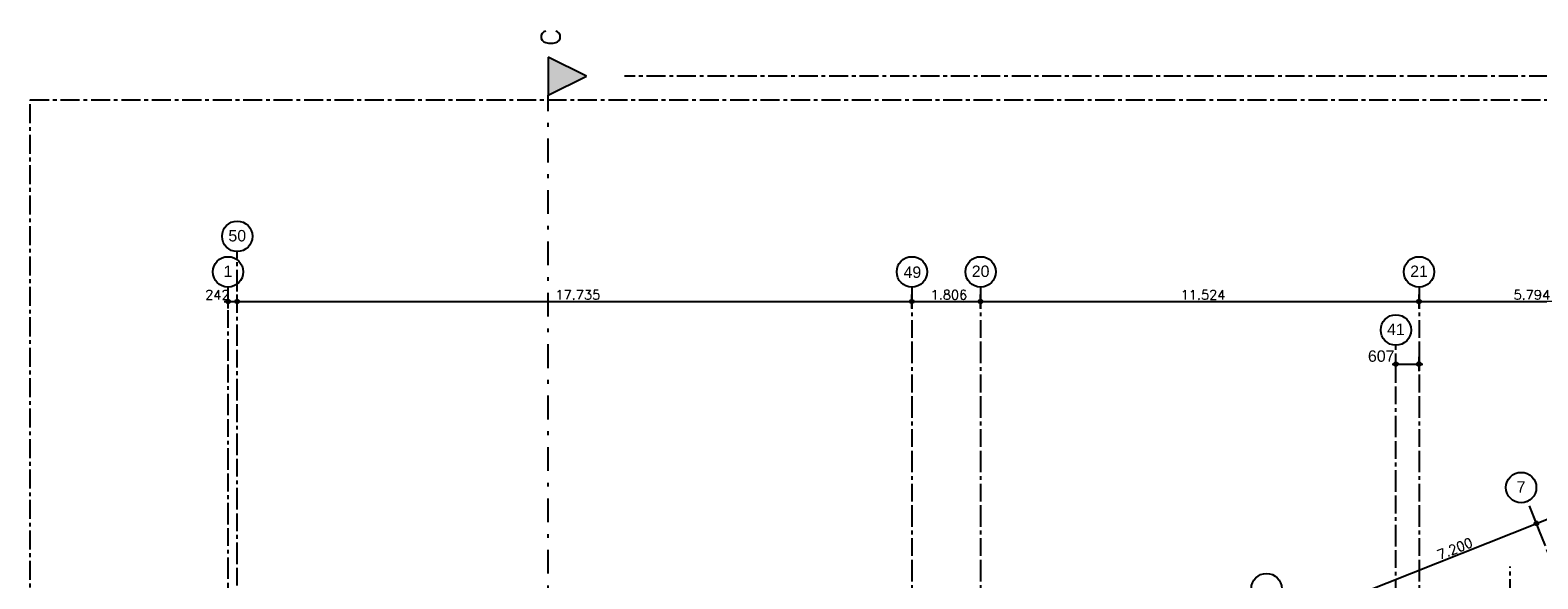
# Model space of a CAD drawing. Extents: x 1006 to 5197, y -24 to 263.
# Tile 69 of 124: x 1007 to 1047, y 26 to 41. Entities that reach past the tile are written whole.
import ezdxf

# ---------------------------------------------------------------- set-up
doc = ezdxf.new("R2010")
doc.units = 0
doc.header["$MEASUREMENT"] = 0
for name, pattern in [('B0302', [1.251, 0.626, -0.3125, 0, -0.3125]), ('B0304', [0.6, 0.5, -0.05, 0, -0.05]), ('B0805', [1.366667, 0.566667, -0.1, 0.033333, -0.1, 0.466667, -0.1])]:
    doc.linetypes.add(name, pattern=pattern)
doc.layers.add('A Lijn doorsnede', color=7, linetype='Continuous')
doc.layers.add('A Stramien', color=7, linetype='Continuous')
doc.styles.add('GENERATED_STYLE_3', font='Arial')
doc.styles.add('GENERATED_STYLE_5', font='Arial')
doc.styles.get("Standard").update_dxf_attribs({"font": 'txt', "bigfont": 'BIGFONT.SHX'})
doc.dimstyles.new('GENERATED_STYLE__1', dxfattribs={"dimtxt": 0.25, "dimasz": 0.19, "dimexe": 0.18, "dimexo": 0, "dimgap": 0.09, "dimtad": 1, "dimdec": 0, "dimlfac": 1000, "dimzin": 0, "dimdsep": 46, "dimtxsty": 'Standard', "dimblk": 'ARROWHEAD_7', "dimblk1": 'ARROWHEAD_7', "dimblk2": 'ARROWHEAD_7', "dimcen": 0.09, "dimclrd": 7, "dimclre": 7, "dimclrt": 7, "dimadec": 1, "dimazin": 0, "dimtfac": 1, "dimtdec": 4, "dimtmove": 0, "dimatfit": 3, "dimfxl": 0, "dimtolj": 1, "dimtzin": 0, "dimarcsym": 0})
doc.dimstyles.new('GENERATED_STYLE__2', dxfattribs={"dimtxt": 0.25, "dimasz": 0.19, "dimexe": 0.18, "dimexo": 0, "dimgap": 0.09, "dimtad": 1, "dimtih": 1, "dimtoh": 1, "dimdec": 0, "dimlfac": 1000, "dimzin": 0, "dimdsep": 46, "dimtxsty": 'Standard', "dimblk": 'ARROWHEAD_7', "dimblk1": 'ARROWHEAD_7', "dimblk2": 'ARROWHEAD_7', "dimcen": 0.09, "dimclrd": 7, "dimclre": 7, "dimclrt": 7, "dimadec": 1, "dimazin": 0, "dimtfac": 1, "dimtdec": 4, "dimtmove": 0, "dimatfit": 3, "dimfxl": 0, "dimtolj": 1, "dimtzin": 0, "dimarcsym": 0})
doc.dimstyles.new('GENERATED_STYLE__4', dxfattribs={"dimtxt": 0.3, "dimasz": 0.19, "dimexe": 0.18, "dimexo": 0, "dimgap": 0.09, "dimtad": 1, "dimtih": 1, "dimtoh": 1, "dimdec": 0, "dimlfac": 1000, "dimzin": 0, "dimdsep": 46, "dimtxsty": 'Standard', "dimblk": 'ARROWHEAD_7', "dimblk1": 'ARROWHEAD_7', "dimblk2": 'ARROWHEAD_7', "dimcen": 0.09, "dimclrd": 7, "dimclre": 7, "dimclrt": 7, "dimadec": 1, "dimazin": 0, "dimtfac": 1, "dimtdec": 4, "dimtmove": 0, "dimatfit": 3, "dimfxl": 0, "dimtolj": 1, "dimtzin": 0, "dimarcsym": 0})

# ---------------------------------------------------------------- blocks, each defined once
blk = doc.blocks.new('*D348', base_point=(988.214, 0))
at = {"layer": 'A Stramien', "linetype": 'Continuous'}
for p, q in [((1040.448, 25.302), (1047.14, 27.96)), ((1047.163, 27.767), (1047.024, 28.116)), ((1033.757, 22.644), (1040.448, 25.302))]:
    blk.add_line(p, q, dxfattribs=at)
blk.add_circle((1047.093, 27.941), 0.05, dxfattribs=at)
at = {"layer": 'A Stramien', "insert": (1044.457, 27.217), "char_height": 0.25, "attachment_point": 1, "rotation": 21.665}
blk.add_mtext('{7.200}', dxfattribs=at)
blk = doc.blocks.new('ARROWHEAD_7')
at = {"color": 0, "linetype": 'Continuous', "lineweight": 0}
for p, q in [((0, 0), (-1, 0)), ((-0.25, 0), (0.25, 0)), ((0, -0.25), (0, 0.25))]:
    blk.add_line(p, q, dxfattribs=at)
blk.add_circle((0, 0), 0.25, dxfattribs=at)
blk = doc.blocks.new('*D349', base_point=(988.214, 0))
at = {"layer": 'A Stramien', "linetype": 'Continuous'}
for p, q in [((1047.14, 27.96), (1053.831, 30.618)), ((1053.854, 30.425), (1053.716, 30.774)), ((1040.448, 25.302), (1047.14, 27.96))]:
    blk.add_line(p, q, dxfattribs=at)
at = {"layer": 'A Stramien', "insert": (1049.945, 29.397), "char_height": 0.25, "attachment_point": 1, "rotation": 21.665}
blk.add_mtext('{7.200}', dxfattribs=at)
blk = doc.blocks.new('*D350', base_point=(988.214, 0))
at = {"layer": 'A Stramien', "linetype": 'Continuous'}
for p, q in [((1053.831, 30.618), (1057.177, 31.947)), ((1047.14, 27.96), (1053.831, 30.618))]:
    blk.add_line(p, q, dxfattribs=at)
blk.add_circle((1053.785, 30.6), 0.05, dxfattribs=at)
at = {"layer": 'A Stramien', "insert": (1054.963, 31.39), "char_height": 0.25, "attachment_point": 1, "rotation": 21.665}
blk.add_mtext('{3.600}', dxfattribs=at)
blk = doc.blocks.new('*D351', base_point=(988.214, 0))
at = {"layer": 'A Stramien', "linetype": 'Continuous'}
for p, q in [((1057.177, 31.947), (1063.775, 34.568)), ((1063.891, 34.412), (1063.753, 34.761)), ((1063.775, 34.568), (1063.915, 34.624)), ((1057.2, 31.754), (1057.061, 32.103)), ((1053.831, 30.618), (1057.177, 31.947))]:
    blk.add_line(p, q, dxfattribs=at)
for centre in [(1063.822, 34.587), (1057.13, 31.929)]:
    blk.add_circle(centre, 0.05, dxfattribs=at)
at = {"layer": 'A Stramien', "insert": (1059.982, 33.384), "char_height": 0.25, "attachment_point": 1, "rotation": 21.665}
blk.add_mtext('{7.200}', dxfattribs=at)
blk = doc.blocks.new('*D352', base_point=(988.214, 0))
at = {"layer": 'A Stramien', "linetype": 'Continuous'}
for p, q in [((1012.6, 33.775), (1012.75, 33.775)), ((1012.7, 33.587), (1012.7, 33.962)), ((1012.75, 33.775), (1012.992, 33.775)), ((1012.942, 33.587), (1012.942, 33.962))]:
    blk.add_line(p, q, dxfattribs=at)
for centre in [(1012.7, 33.775), (1012.942, 33.775)]:
    blk.add_circle(centre, 0.05, dxfattribs=at)
at = {"layer": 'A Stramien', "insert": (1012.099, 34.075), "char_height": 0.25, "attachment_point": 1}
blk.add_mtext('{242}', dxfattribs=at)
blk = doc.blocks.new('*D353', base_point=(988.214, 0))
at = {"layer": 'A Stramien', "linetype": 'Continuous'}
for p, q in [((1012.75, 33.775), (1012.992, 33.775)), ((1012.942, 33.587), (1012.942, 33.962)), ((1012.992, 33.775), (1030.727, 33.775)), ((1030.677, 33.587), (1030.677, 33.962))]:
    blk.add_line(p, q, dxfattribs=at)
for centre in [(1012.942, 33.775), (1030.677, 33.775)]:
    blk.add_circle(centre, 0.05, dxfattribs=at)
at = {"layer": 'A Stramien', "insert": (1021.305, 34.075), "char_height": 0.25, "attachment_point": 1}
blk.add_mtext('{17.735}', dxfattribs=at)
blk = doc.blocks.new('*D354', base_point=(988.214, 0))
at = {"layer": 'A Stramien', "linetype": 'Continuous'}
for p, q in [((1012.992, 33.775), (1030.727, 33.775)), ((1030.677, 33.587), (1030.677, 33.962)), ((1030.727, 33.775), (1032.533, 33.775)), ((1032.483, 33.587), (1032.483, 33.962))]:
    blk.add_line(p, q, dxfattribs=at)
for centre in [(1030.677, 33.775), (1032.483, 33.775)]:
    blk.add_circle(centre, 0.05, dxfattribs=at)
at = {"layer": 'A Stramien', "insert": (1031.167, 34.075), "char_height": 0.25, "attachment_point": 1}
blk.add_mtext('{1.806}', dxfattribs=at)
blk = doc.blocks.new('*D355', base_point=(988.214, 0))
at = {"layer": 'A Stramien', "linetype": 'Continuous'}
for p, q in [((1030.727, 33.775), (1032.533, 33.775)), ((1032.483, 33.587), (1032.483, 33.962)), ((1032.533, 33.775), (1044.057, 33.775)), ((1044.007, 33.587), (1044.007, 33.962))]:
    blk.add_line(p, q, dxfattribs=at)
for centre in [(1032.483, 33.775), (1044.007, 33.775)]:
    blk.add_circle(centre, 0.05, dxfattribs=at)
at = {"layer": 'A Stramien', "insert": (1037.74, 34.075), "char_height": 0.25, "attachment_point": 1}
blk.add_mtext('{11.524}', dxfattribs=at)
blk = doc.blocks.new('*D356', base_point=(988.214, 0))
at = {"layer": 'A Stramien', "linetype": 'Continuous'}
for p, q in [((1032.533, 33.775), (1044.057, 33.775)), ((1044.007, 33.587), (1044.007, 33.962)), ((1044.057, 33.775), (1049.851, 33.775)), ((1049.801, 33.587), (1049.801, 33.962))]:
    blk.add_line(p, q, dxfattribs=at)
for centre in [(1044.007, 33.775), (1049.801, 33.775)]:
    blk.add_circle(centre, 0.05, dxfattribs=at)
at = {"layer": 'A Stramien', "insert": (1046.491, 34.075), "char_height": 0.25, "attachment_point": 1}
blk.add_mtext('{5.794}', dxfattribs=at)
blk = doc.blocks.new('*D357', base_point=(988.214, 0))
at = {"layer": 'A Stramien', "linetype": 'Continuous'}
for p, q in [((1044.057, 33.775), (1049.851, 33.775)), ((1049.801, 33.587), (1049.801, 33.962)), ((1049.851, 33.775), (1055.615, 33.775)), ((1055.565, 33.587), (1055.565, 33.962))]:
    blk.add_line(p, q, dxfattribs=at)
for centre in [(1049.801, 33.775), (1055.565, 33.775)]:
    blk.add_circle(centre, 0.05, dxfattribs=at)
at = {"layer": 'A Stramien', "insert": (1052.27, 34.075), "char_height": 0.25, "attachment_point": 1}
blk.add_mtext('{5.764}', dxfattribs=at)
blk = doc.blocks.new('*D358', base_point=(988.214, 0))
at = {"layer": 'A Stramien', "linetype": 'Continuous'}
for p, q in [((1049.851, 33.775), (1055.615, 33.775)), ((1055.565, 33.587), (1055.565, 33.962)), ((1055.615, 33.775), (1061.246, 33.775)), ((1061.196, 33.587), (1061.196, 33.962))]:
    blk.add_line(p, q, dxfattribs=at)
for centre in [(1055.565, 33.775), (1061.196, 33.775)]:
    blk.add_circle(centre, 0.05, dxfattribs=at)
at = {"layer": 'A Stramien', "insert": (1057.968, 34.075), "char_height": 0.25, "attachment_point": 1}
blk.add_mtext('{5.632}', dxfattribs=at)
blk = doc.blocks.new('*D359', base_point=(988.214, 0))
at = {"layer": 'A Stramien', "linetype": 'Continuous'}
for p, q in [((1055.615, 33.775), (1061.246, 33.775)), ((1061.196, 33.587), (1061.196, 33.962)), ((1061.246, 33.775), (1067.187, 33.775)), ((1067.187, 33.775), (1067.337, 33.775)), ((1067.237, 33.587), (1067.237, 33.962))]:
    blk.add_line(p, q, dxfattribs=at)
for centre in [(1061.196, 33.775), (1067.237, 33.775)]:
    blk.add_circle(centre, 0.05, dxfattribs=at)
at = {"layer": 'A Stramien', "insert": (1063.804, 34.075), "char_height": 0.25, "attachment_point": 1}
blk.add_mtext('{6.041}', dxfattribs=at)
blk = doc.blocks.new('*D364', base_point=(988.214, 0))
at = {"layer": 'A Stramien', "linetype": 'Continuous'}
for p, q in [((1043.4, -2.185), (1043.4, -1.81)), ((1046.4, -2.185), (1046.4, -1.81)), ((1032.533, -1.997), (1043.45, -1.997)), ((1043.45, -1.997), (1046.45, -1.997))]:
    blk.add_line(p, q, dxfattribs=at)
for centre in [(1043.4, -1.997), (1046.4, -1.997)]:
    blk.add_circle(centre, 0.05, dxfattribs=at)
at = {"layer": 'A Stramien', "insert": (1044.487, -1.697), "char_height": 0.25, "attachment_point": 1}
blk.add_mtext('{3.000}', dxfattribs=at)
blk = doc.blocks.new('*D365', base_point=(988.214, 0))
at = {"layer": 'A Stramien', "linetype": 'Continuous'}
for p, q in [((1046.4, -2.185), (1046.4, -1.81)), ((1053.6, -2.185), (1053.6, -1.81)), ((1043.45, -1.997), (1046.45, -1.997)), ((1046.45, -1.997), (1053.65, -1.997))]:
    blk.add_line(p, q, dxfattribs=at)
for centre in [(1046.4, -1.997), (1053.6, -1.997)]:
    blk.add_circle(centre, 0.05, dxfattribs=at)
at = {"layer": 'A Stramien', "insert": (1049.587, -1.697), "char_height": 0.25, "attachment_point": 1}
blk.add_mtext('{7.200}', dxfattribs=at)
blk = doc.blocks.new('*D411', base_point=(988.214, 0))
at = {"layer": 'A Stramien', "linetype": 'Continuous'}
for p, q in [((1043.3, 32.129), (1043.45, 32.129)), ((1043.4, 31.941), (1043.4, 32.316)), ((1043.45, 32.129), (1043.957, 32.129)), ((1043.957, 32.129), (1044.107, 32.129)), ((1044.007, 31.941), (1044.007, 32.316))]:
    blk.add_line(p, q, dxfattribs=at)
for centre in [(1043.4, 32.129), (1044.007, 32.129)]:
    blk.add_circle(centre, 0.05, dxfattribs=at)
at = {"layer": 'A Stramien', "insert": (1042.664, 32.489), "char_height": 0.3, "attachment_point": 1, "style": 'GENERATED_STYLE_3'}
blk.add_mtext('{607}', dxfattribs=at)
blk = doc.blocks.new('CUTPLANE_2_2', base_point=(1007.498, 9.258))
at = {"layer": 'A Lijn doorsnede', "linetype": 'B0304'}
for p, q in [((1007.498, 11.258), (1007.498, 39.078)), ((1007.498, 39.078), (1096.845, 39.078))]:
    blk.add_line(p, q, dxfattribs=at)
blk = doc.blocks.new('CUTPLANE_6_2', base_point=(1021.119, -3.601))
at = {"layer": 'A Lijn doorsnede', "linetype": 'Continuous'}
blk.add_hatch(color=256, dxfattribs=at).paths.add_polyline_path([(1021.119, 40.195), (1021.119, 39.195), (1022.119, 39.695)], flags=0)
for p, q in [((1021.119, 40.195), (1021.119, 39.195)), ((1022.119, 39.695), (1021.119, 40.195)), ((1021.119, 39.195), (1022.119, 39.695))]:
    blk.add_line(p, q, dxfattribs=at)
at = {"layer": 'A Lijn doorsnede', "linetype": 'B0304'}
blk.add_line((1096.201, 39.695), (1023.119, 39.695), dxfattribs=at)
at = {"layer": 'A Lijn doorsnede', "linetype": 'B0302'}
blk.add_line((1021.119, -3.101), (1021.119, 39.195), dxfattribs=at)
at = {"layer": 'A Lijn doorsnede', "linetype": 'Continuous', "insert": (1021.433, 40.495), "char_height": 0.5, "attachment_point": 7, "rotation": 90}
blk.add_mtext('{C}', dxfattribs=at)

msp = doc.modelspace()

# ---------------------------------------------------------------- linework, layer by layer
at = {"layer": 'A Stramien', "linetype": 'B0805', "flags": 128}
for points in [[(1012.9421, -1.7943), (1012.9421, 35.087)], [(1012.7001, -2.1849), (1012.7001, 34.1517)], [(1030.6771, 34.1517), (1030.6771, -2.762)], [(1032.4831, 34.1517), (1032.4831, -2.762)], [(1044.0071, 34.1517), (1044.0071, -1.0535)], [(1043.4001, -2.762), (1043.4001, 32.6245)], [(1059.29, -2.762), (1046.8627, 28.5221)], [(1046.4001, -2.76), (1046.4001, 26.8048)]]:
    msp.add_lwpolyline(points, dxfattribs=at)
at = {"layer": 'A Stramien', "linetype": 'Continuous'}
for centre in [(1012.9421, 35.487), (1012.7001, 34.5517), (1030.6771, 34.5517), (1032.4831, 34.5517), (1044.0071, 34.5517), (1043.4001, 33.0245), (1046.6909, 28.8833), (1039.9995, 26.2252)]:
    msp.add_circle(centre, 0.4, dxfattribs=at)

# ---------------------------------------------------------------- block references
at = {"layer": 'A Lijn doorsnede'}
for name, p in [('CUTPLANE_6_2', (1021.1191, -3.6007)), ('CUTPLANE_2_2', (1007.4983, 9.2575))]:
    msp.add_blockref(name, p, dxfattribs=at)

# ---------------------------------------------------------------- texts
at = {"layer": 'A Stramien', "linetype": 'Continuous', "char_height": 0.3, "attachment_point": 5, "style": 'GENERATED_STYLE_5'}
for s, insert in [('{50}', (1012.9421, 35.5011)), ('{1}', (1012.7001, 34.5682)), ('{49}', (1030.6892, 34.5418)), ('{20}', (1032.4831, 34.5658)), ('{21}', (1044.0071, 34.5682)), ('{41}', (1043.4001, 33.041)), ('{7}', (1046.6909, 28.9004))]:
    msp.add_mtext(s, dxfattribs=dict(at, insert=insert))

# ---------------------------------------------------------------- dimensions: what is measured, and where the dimension line sits
at = {"layer": 'A Stramien', "linetype": 'Continuous'}
for base, p1, p2, dimstyle, picture, middle in [((1012.9421, 33.7748), (1012.7001, 34.1517), (1012.9421, 35.087), 'GENERATED_STYLE__2', '*D352', (1012.4156, 33.9498)), ((1012.9421, 33.7748), (1012.9421, 35.087), (1030.6771, 34.1517), 'GENERATED_STYLE__2', '*D353', (1021.8845, 33.9498)), ((1012.9421, 33.7748), (1030.6771, 34.1517), (1032.4831, -2.762), 'GENERATED_STYLE__2', '*D354', (1031.6414, 33.9498)), ((1044.0071, 32.1287), (1043.4001, 32.6245), (1044.0071, 34.1517), 'GENERATED_STYLE__4', '*D411', (1043.043, 32.3387)), ((1012.9421, 33.7748), (1032.4831, -2.762), (1044.0071, -1.0535), 'GENERATED_STYLE__2', '*D355', (1038.32, 33.9498)), ((1012.942055, 33.77478), (1044.007097, -1.053492), (1049.8006, 14.689113), 'GENERATED_STYLE__2', '*D356', (1046.965192, 33.94978)), ((1012.9421, 33.7748), (1049.8006, 14.6891), (1055.5648, 16.9733), 'GENERATED_STYLE__2', '*D357', (1052.744, 33.9498)), ((1012.9421, 33.7748), (1055.5648, 16.9733), (1061.1964, 19.0319), 'GENERATED_STYLE__2', '*D358', (1058.4419, 33.9498)), ((1012.9421, 33.7748), (1061.1964, 19.0319), (1067.2372, 21.921), 'GENERATED_STYLE__2', '*D359', (1064.2781, 33.9498)), ((1012.9421, -1.9973), (1043.4001, -2.762), (1046.4001, 26.8048), 'GENERATED_STYLE__2', '*D364', (1044.9614, -1.8223)), ((1012.9421, -1.9973), (1046.4001, 26.8048), (1053.6001, 11.6797), 'GENERATED_STYLE__2', '*D365', (1050.0614, -1.8223))]:
    dim = msp.add_linear_dim(base=base, p1=p1, p2=p2, dimstyle=dimstyle, dxfattribs=at)
    dim.commit()
    dim.dimension.update_dxf_attribs({"geometry": picture, "text_midpoint": middle})
for p1, p2, picture, middle in [((1070.9109, -2.762), (1078.6582, -2.762), '*D351', (1060.4685, 33.4429)), ((1067.0373, -2.762), (1070.9109, -2.762), '*D350', (1055.45, 31.4494)), ((1059.29, -2.762), (1067.0373, -2.762), '*D349', (1050.4315, 29.4558)), ((1051.5427, -2.762), (1059.29, -2.762), '*D348', (1044.9439, 27.2759))]:
    dim = msp.add_linear_dim(base=(1020.3278, 17.3091), p1=p1, p2=p2, angle=21.66501, dimstyle='GENERATED_STYLE__1', dxfattribs=at)
    dim.commit()
    dim.dimension.update_dxf_attribs({"geometry": picture, "text_midpoint": middle})

doc.saveas('drawing.dxf')
